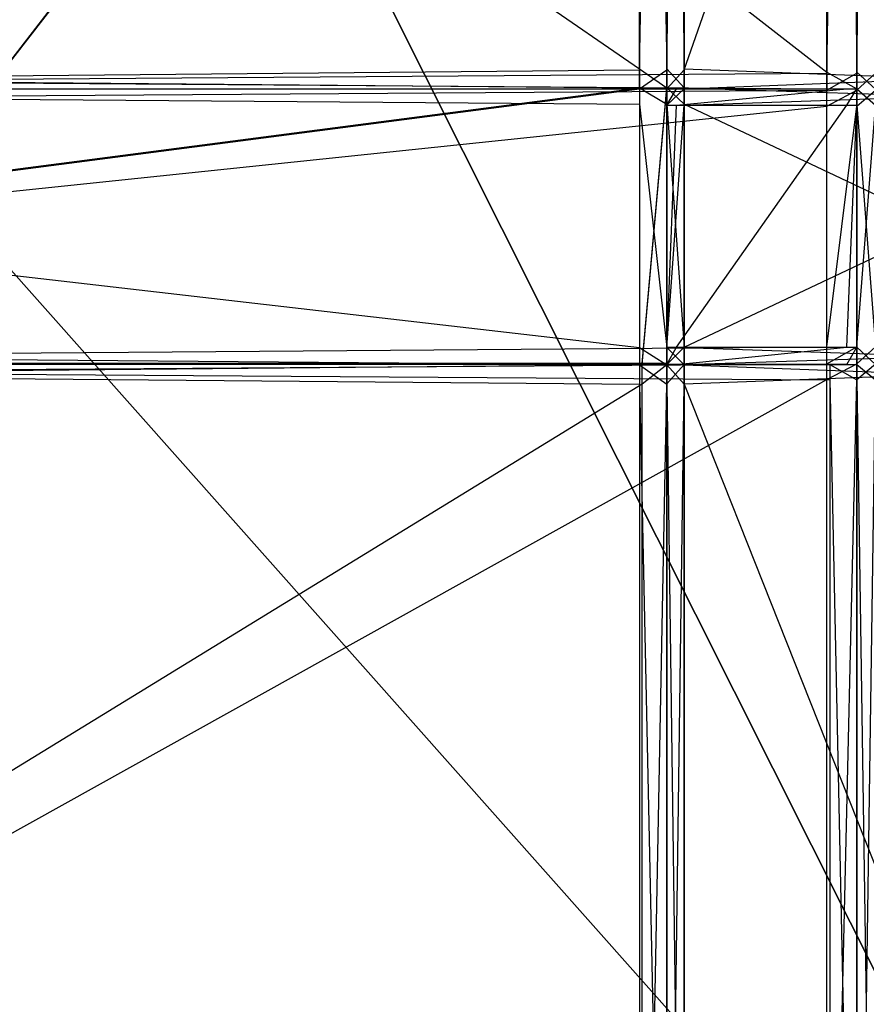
# Model space of a CAD drawing. Extents: x 0 to 0.418, y -0.27 to 0.
# Tile 105 of 129: x 0.311 to 0.369, y -0.202 to -0.135. Entities that reach past the tile are written whole.
import ezdxf

# ---------------------------------------------------------------- set-up
doc = ezdxf.new("R2010")
doc.units = 0
for name, color, linetype in [('L0_GLASB_DEN_1___REPLACEMTFOREM', 7, 'CONTINUOUS'), ('L11_KORPUS2_0___REPLACEMTFOREMP', 7, 'CONTINUOUS'), ('L12_KORPUS2_3___REPLACEMTFOREMP', 7, 'CONTINUOUS'), ('L15_KORPUS2_0___REPLACEMTFOREMP', 7, 'CONTINUOUS'), ('L1_GLASB_DEN_0___REPLACEMTFOREM', 7, 'CONTINUOUS'), ('L20_KORPUS1_1___REPLACEMTFOREMP', 7, 'CONTINUOUS'), ('L21_KORPUS1_0___REPLACEMTFOREMP', 7, 'CONTINUOUS'), ('L2_REGALELEMENT_1___REPLACEMTFO', 7, 'CONTINUOUS'), ('L3_REGALELEMENT_0___REPLACEMTFO', 7, 'CONTINUOUS'), ('L4_FL_CHE_12___REPLACEMTFOREMPT', 7, 'CONTINUOUS'), ('L8_KORPUS2_3___REPLACEMTFOREMPT', 7, 'CONTINUOUS')]:
    doc.layers.add(name, color=color, linetype=linetype)

msp = doc.modelspace()

# ---------------------------------------------------------------- linework, layer by layer
at = {"layer": 'L0_GLASB_DEN_1___REPLACEMTFOREM', "color": 8}
for points, invisible_edges in [([(0.393342, -0.037504, 1.233553), (0.209002, -0.245106, 1.233553), (0.209002, -0.037504, 1.233553), (0.393342, -0.037504, 1.233553)], 13), ([(0.209002, -0.245106, 1.233553), (0.393342, -0.037504, 1.233553), (0.393342, -0.245106, 1.233553), (0.209002, -0.245106, 1.233553)], 14), ([(0.393342, -0.245106, 1.238585), (0.209002, -0.037504, 1.238585), (0.209002, -0.245106, 1.238585), (0.393342, -0.245106, 1.238585)], 13), ([(0.209002, -0.037504, 1.238585), (0.393342, -0.245106, 1.238585), (0.393342, -0.037504, 1.238585), (0.209002, -0.037504, 1.238585)], 14)]:
    msp.add_3dface(points, dxfattribs=dict(at, invisible_edges=invisible_edges))
at = {"layer": 'L11_KORPUS2_0___REPLACEMTFOREMP', "color": 250}
for points, invisible_edges in [([(0.408342, -0.000848, 0.927761), (0.209002, -0.249508, 0.927761), (0.209002, -0.000848, 0.927761), (0.408342, -0.000848, 0.927761)], 13), ([(0.209002, -0.249508, 0.927761), (0.408342, -0.000848, 0.927761), (0.408342, -0.249508, 0.927761), (0.209002, -0.249508, 0.927761)], 14), ([(0.209002, -0.249508, 0.943137), (0.408342, -0.000848, 0.943137), (0.209002, -0.000848, 0.943137), (0.209002, -0.249508, 0.943137)], 13), ([(0.408342, -0.000848, 0.943137), (0.209002, -0.249508, 0.943137), (0.408342, -0.249508, 0.943137), (0.408342, -0.000848, 0.943137)], 14)]:
    msp.add_3dface(points, dxfattribs=dict(at, invisible_edges=invisible_edges))
at = {"layer": 'L12_KORPUS2_3___REPLACEMTFOREMP', "color": 250}
for points, invisible_edges in [([(0.394617, -0.249286, 0.58767), (0.274259, -0.009445, 0.58767), (0.274259, -0.249286, 0.58767), (0.394617, -0.249286, 0.58767)], 13), ([(0.274259, -0.009445, 0.58767), (0.394617, -0.249286, 0.58767), (0.394617, -0.009445, 0.58767), (0.274259, -0.009445, 0.58767)], 14), ([(0.274259, -0.009445, 0.570214), (0.394617, -0.249286, 0.570214), (0.274259, -0.249286, 0.570214), (0.274259, -0.009445, 0.570214)], 13), ([(0.394617, -0.249286, 0.570214), (0.274259, -0.009445, 0.570214), (0.394617, -0.009445, 0.570214), (0.394617, -0.249286, 0.570214)], 14)]:
    msp.add_3dface(points, dxfattribs=dict(at, invisible_edges=invisible_edges))
at = {"layer": 'L15_KORPUS2_0___REPLACEMTFOREMP', "color": 250}
for points, invisible_edges in [([(0.408342, -0.000848, 0.006301), (0.209002, -0.249508, 0.006301), (0.209002, -0.000848, 0.006301), (0.408342, -0.000848, 0.006301)], 13), ([(0.209002, -0.249508, 0.006301), (0.408342, -0.000848, 0.006301), (0.408342, -0.249508, 0.006301), (0.209002, -0.249508, 0.006301)], 14), ([(0.209002, -0.249508, 0.021677), (0.408342, -0.000848, 0.021677), (0.209002, -0.000848, 0.021677), (0.209002, -0.249508, 0.021677)], 13), ([(0.408342, -0.000848, 0.021677), (0.209002, -0.249508, 0.021677), (0.408342, -0.249508, 0.021677), (0.408342, -0.000848, 0.021677)], 14)]:
    msp.add_3dface(points, dxfattribs=dict(at, invisible_edges=invisible_edges))
at = {"layer": 'L1_GLASB_DEN_0___REPLACEMTFOREM', "color": 8}
for points, invisible_edges in [([(0.393342, -0.245106, 0.28287), (0.209002, -0.037504, 0.28287), (0.209002, -0.245106, 0.28287), (0.393342, -0.245106, 0.28287)], 13), ([(0.209002, -0.037504, 0.28287), (0.393342, -0.245106, 0.28287), (0.393342, -0.037504, 0.28287), (0.209002, -0.037504, 0.28287)], 14), ([(0.393342, -0.037504, 0.277838), (0.209002, -0.245106, 0.277838), (0.209002, -0.037504, 0.277838), (0.393342, -0.037504, 0.277838)], 13), ([(0.209002, -0.245106, 0.277838), (0.393342, -0.037504, 0.277838), (0.393342, -0.245106, 0.277838), (0.209002, -0.245106, 0.277838)], 14)]:
    msp.add_3dface(points, dxfattribs=dict(at, invisible_edges=invisible_edges))
at = {"layer": 'L20_KORPUS1_1___REPLACEMTFOREMP', "color": 8}
for points, invisible_edges in [([(0.417092, -0.000594), (0.209002, -0.26919), (0.209002, -0.000594), (0.417092, -0.000594)], 13), ([(0.209002, -0.26919), (0.417092, -0.000594), (0.417096, -0.26919), (0.209002, -0.26919)], 10), ([(0.209002, -0.269188, 0.007694), (0.417092, -0.000595, 0.007694), (0.209002, -0.000595, 0.007694), (0.209002, -0.269188, 0.007694)], 13), ([(0.417092, -0.000595, 0.007694), (0.209002, -0.269188, 0.007694), (0.417096, -0.269188, 0.007694), (0.417092, -0.000595, 0.007694)], 10)]:
    msp.add_3dface(points, dxfattribs=dict(at, invisible_edges=invisible_edges))
at = {"layer": 'L21_KORPUS1_0___REPLACEMTFOREMP', "color": 8}
for points, invisible_edges in [([(0.209002, -0.26919, 1.516), (0.417092, -0.000594, 1.516), (0.209002, -0.000594, 1.516), (0.209002, -0.26919, 1.516)], 13), ([(0.417092, -0.000594, 1.516), (0.209002, -0.26919, 1.516), (0.417096, -0.26919, 1.516), (0.417092, -0.000594, 1.516)], 10), ([(0.417092, -0.000595, 1.508306), (0.209002, -0.269188, 1.508306), (0.209002, -0.000595, 1.508306), (0.417092, -0.000595, 1.508306)], 13), ([(0.209002, -0.269188, 1.508306), (0.417092, -0.000595, 1.508306), (0.417096, -0.269188, 1.508306), (0.209002, -0.269188, 1.508306)], 10)]:
    msp.add_3dface(points, dxfattribs=dict(at, invisible_edges=invisible_edges))
at = {"layer": 'L2_REGALELEMENT_1___REPLACEMTFO', "color": 40}
for points, invisible_edges in [([(0.353881, -0.139749, 0.911455), (0.209002, -0.158631, 0.911455), (0.209002, -0.139749, 0.911455), (0.353881, -0.139749, 0.911455)], 13), ([(0.209002, -0.158631, 0.911455), (0.353881, -0.139749, 0.911455), (0.354064, -0.158631, 0.911455), (0.209002, -0.158631, 0.911455)], 10), ([(0.354064, -0.158631, 0.911455), (0.353881, -0.139749, 0.911455), (0.355769, -0.139749, 0.911455), (0.354064, -0.158631, 0.911455)], 13), ([(0.354064, -0.158631, 0.911455), (0.355769, -0.139749, 0.911455), (0.355769, -0.158631, 0.911455), (0.354064, -0.158631, 0.911455)], 10), ([(0.355769, -0.158631, 0.911455), (0.355769, -0.139749, 0.911455), (0.355769, -0.140854, 0.911455), (0.355769, -0.158631, 0.911455)], 15), ([(0.355769, -0.158631, 0.911455), (0.355769, -0.140854, 0.911455), (0.355769, -0.157455, 0.911455), (0.355769, -0.158631, 0.911455)], 15)]:
    msp.add_3dface(points, dxfattribs=dict(at, invisible_edges=invisible_edges))
at = {"layer": 'L3_REGALELEMENT_0___REPLACEMTFO', "color": 40}
for points, invisible_edges in [([(0.366737, -0.015979, 0.58825), (0.209002, -0.138662, 0.58825), (0.209002, -0.015979, 0.58825), (0.366737, -0.015979, 0.58825)], 13), ([(0.209002, -0.138662, 0.58825), (0.366737, -0.015979, 0.58825), (0.366737, -0.138662, 0.58825), (0.209002, -0.138662, 0.58825)], 14), ([(0.366737, -0.138591, 0.928212), (0.209002, -0.015979, 0.928212), (0.209002, -0.138591, 0.928212), (0.366737, -0.138591, 0.928212)], 13), ([(0.209002, -0.015979, 0.928212), (0.366737, -0.138591, 0.928212), (0.366737, -0.015979, 0.928212), (0.209002, -0.015979, 0.928212)], 14), ([(0.368793, -0.138591, 0.928212), (0.366737, -0.015979, 0.928212), (0.366737, -0.138591, 0.928212), (0.368793, -0.138591, 0.928212)], 13), ([(0.366737, -0.015979, 0.928212), (0.368793, -0.138591, 0.928212), (0.368793, -0.015979, 0.928212), (0.366737, -0.015979, 0.928212)], 14), ([(0.368793, -0.015979, 0.58825), (0.366737, -0.138662, 0.58825), (0.366737, -0.015979, 0.58825), (0.368793, -0.015979, 0.58825)], 13), ([(0.366737, -0.138662, 0.58825), (0.368793, -0.015979, 0.58825), (0.368793, -0.138662, 0.58825), (0.366737, -0.138662, 0.58825)], 14), ([(0.37007, -0.138593, 0.928212), (0.368793, -0.015979, 0.928212), (0.368793, -0.138591, 0.928212), (0.37007, -0.138593, 0.928212)], 13), ([(0.368793, -0.015979, 0.928212), (0.37007, -0.138593, 0.928212), (0.37007, -0.015979, 0.928212), (0.368793, -0.015979, 0.928212)], 14), ([(0.37007, -0.015979, 0.58825), (0.368793, -0.138662, 0.58825), (0.368793, -0.015979, 0.58825), (0.37007, -0.015979, 0.58825)], 13), ([(0.368793, -0.138662, 0.58825), (0.37007, -0.015979, 0.58825), (0.37007, -0.138662, 0.58825), (0.368793, -0.138662, 0.58825)], 14), ([(0.353881, -0.038372, 0.911455), (0.209002, -0.138442, 0.911455), (0.209002, -0.038372, 0.911455), (0.353881, -0.038372, 0.911455)], 13), ([(0.209002, -0.138442, 0.911455), (0.353881, -0.038372, 0.911455), (0.353881, -0.138442, 0.911455), (0.209002, -0.138442, 0.911455)], 14), ([(0.353881, -0.138371, 0.603384), (0.209002, -0.038372, 0.603384), (0.209002, -0.138371, 0.603384), (0.353881, -0.138371, 0.603384)], 13), ([(0.209002, -0.038372, 0.603384), (0.353881, -0.138371, 0.603384), (0.353881, -0.038372, 0.603384), (0.209002, -0.038372, 0.603384)], 14), ([(0.355769, -0.138371, 0.603384), (0.353881, -0.038372, 0.603384), (0.353881, -0.138371, 0.603384), (0.355769, -0.138371, 0.603384)], 13), ([(0.353881, -0.038372, 0.603384), (0.355769, -0.138371, 0.603384), (0.355769, -0.038372, 0.603384), (0.353881, -0.038372, 0.603384)], 14), ([(0.355769, -0.038372, 0.911455), (0.353881, -0.138442, 0.911455), (0.353881, -0.038372, 0.911455), (0.355769, -0.038372, 0.911455)], 13), ([(0.353881, -0.138442, 0.911455), (0.355769, -0.038372, 0.911455), (0.355769, -0.138442, 0.911455), (0.353881, -0.138442, 0.911455)], 14), ([(0.356943, -0.038372, 0.911455), (0.355769, -0.138442, 0.911455), (0.355769, -0.038372, 0.911455), (0.356943, -0.038372, 0.911455)], 13), ([(0.355769, -0.138442, 0.911455), (0.356943, -0.038372, 0.911455), (0.356943, -0.13844, 0.911455), (0.355769, -0.138442, 0.911455)], 14), ([(0.356943, -0.138371, 0.603384), (0.355769, -0.038372, 0.603384), (0.355769, -0.138371, 0.603384), (0.356943, -0.138371, 0.603384)], 13), ([(0.355769, -0.038372, 0.603384), (0.356943, -0.138371, 0.603384), (0.356943, -0.038372, 0.603384), (0.355769, -0.038372, 0.603384)], 14), ([(0.392193, -0.138371, 0.603384), (0.356943, -0.038372, 0.603384), (0.356943, -0.138371, 0.603384), (0.392193, -0.138371, 0.603384)], 13), ([(0.356943, -0.038372, 0.603384), (0.392193, -0.138371, 0.603384), (0.392193, -0.038372, 0.603384), (0.356943, -0.038372, 0.603384)], 14), ([(0.392193, -0.038372, 0.911455), (0.356943, -0.13844, 0.911455), (0.356943, -0.038372, 0.911455), (0.392193, -0.038372, 0.911455)], 13), ([(0.356943, -0.13844, 0.911455), (0.392193, -0.038372, 0.911455), (0.392193, -0.138371, 0.911455), (0.356943, -0.13844, 0.911455)], 14), ([(0.353881, -0.139677, 0.603384), (0.209002, -0.138371, 0.603384), (0.209002, -0.139677, 0.603384), (0.353881, -0.139677, 0.603384)], 13), ([(0.209002, -0.138371, 0.603384), (0.353881, -0.139677, 0.603384), (0.353881, -0.138371, 0.603384), (0.209002, -0.138371, 0.603384)], 14), ([(0.355769, -0.139677, 0.603384), (0.353881, -0.138371, 0.603384), (0.353881, -0.139677, 0.603384), (0.355769, -0.139677, 0.603384)], 13), ([(0.353881, -0.138371, 0.603384), (0.355769, -0.139677, 0.603384), (0.355769, -0.138371, 0.603384), (0.353881, -0.138371, 0.603384)], 14), ([(0.356943, -0.139677, 0.603384), (0.355769, -0.138371, 0.603384), (0.355769, -0.139677, 0.603384), (0.356943, -0.139677, 0.603384)], 13), ([(0.355769, -0.138371, 0.603384), (0.356943, -0.139677, 0.603384), (0.356943, -0.138371, 0.603384), (0.355769, -0.138371, 0.603384)], 14), ([(0.392193, -0.138371, 0.911455), (0.356943, -0.139746, 0.911455), (0.356943, -0.13844, 0.911455), (0.392193, -0.138371, 0.911455)], 13), ([(0.356943, -0.139746, 0.911455), (0.392193, -0.138371, 0.911455), (0.392193, -0.139677, 0.911455), (0.356943, -0.139746, 0.911455)], 14), ([(0.392193, -0.139677, 0.603384), (0.356943, -0.138371, 0.603384), (0.356943, -0.139677, 0.603384), (0.392193, -0.139677, 0.603384)], 13), ([(0.356943, -0.138371, 0.603384), (0.392193, -0.139677, 0.603384), (0.392193, -0.138371, 0.603384), (0.356943, -0.138371, 0.603384)], 14), ([(0.353881, -0.138442, 0.911455), (0.209002, -0.139749, 0.911455), (0.209002, -0.138442, 0.911455), (0.353881, -0.138442, 0.911455)], 13), ([(0.209002, -0.139749, 0.911455), (0.353881, -0.138442, 0.911455), (0.353881, -0.139749, 0.911455), (0.209002, -0.139749, 0.911455)], 14), ([(0.366737, -0.139749, 0.928212), (0.209002, -0.138591, 0.928212), (0.209002, -0.139749, 0.928212), (0.366737, -0.139749, 0.928212)], 13), ([(0.209002, -0.138591, 0.928212), (0.366737, -0.139749, 0.928212), (0.366737, -0.138591, 0.928212), (0.209002, -0.138591, 0.928212)], 14), ([(0.366737, -0.138662, 0.58825), (0.209002, -0.139821, 0.58825), (0.209002, -0.138662, 0.58825), (0.366737, -0.138662, 0.58825)], 13), ([(0.209002, -0.139821, 0.58825), (0.366737, -0.138662, 0.58825), (0.366737, -0.139821, 0.58825), (0.209002, -0.139821, 0.58825)], 14), ([(0.355769, -0.138442, 0.911455), (0.353881, -0.139749, 0.911455), (0.353881, -0.138442, 0.911455), (0.355769, -0.138442, 0.911455)], 13), ([(0.353881, -0.139749, 0.911455), (0.355769, -0.138442, 0.911455), (0.355769, -0.139749, 0.911455), (0.353881, -0.139749, 0.911455)], 14), ([(0.356943, -0.13844, 0.911455), (0.355769, -0.139749, 0.911455), (0.355769, -0.138442, 0.911455), (0.356943, -0.13844, 0.911455)], 13), ([(0.355769, -0.139749, 0.911455), (0.356943, -0.13844, 0.911455), (0.356943, -0.139746, 0.911455), (0.355769, -0.139749, 0.911455)], 14), ([(0.368793, -0.139749, 0.928212), (0.366737, -0.138591, 0.928212), (0.366737, -0.139749, 0.928212), (0.368793, -0.139749, 0.928212)], 13), ([(0.366737, -0.138591, 0.928212), (0.368793, -0.139749, 0.928212), (0.368793, -0.138591, 0.928212), (0.366737, -0.138591, 0.928212)], 14), ([(0.368793, -0.138662, 0.58825), (0.366737, -0.139821, 0.58825), (0.366737, -0.138662, 0.58825), (0.368793, -0.138662, 0.58825)], 13), ([(0.366737, -0.139821, 0.58825), (0.368793, -0.138662, 0.58825), (0.368793, -0.139821, 0.58825), (0.366737, -0.139821, 0.58825)], 14), ([(0.37007, -0.139751, 0.928212), (0.368793, -0.138591, 0.928212), (0.368793, -0.139749, 0.928212), (0.37007, -0.139751, 0.928212)], 13), ([(0.368793, -0.138591, 0.928212), (0.37007, -0.139751, 0.928212), (0.37007, -0.138593, 0.928212), (0.368793, -0.138591, 0.928212)], 14), ([(0.37007, -0.138662, 0.58825), (0.368793, -0.139821, 0.58825), (0.368793, -0.138662, 0.58825), (0.37007, -0.138662, 0.58825)], 13), ([(0.368793, -0.139821, 0.58825), (0.37007, -0.138662, 0.58825), (0.37007, -0.139821, 0.58825), (0.368793, -0.139821, 0.58825)], 14), ([(0.353881, -0.140788, 0.603384), (0.209002, -0.139677, 0.603384), (0.209002, -0.140788, 0.603384), (0.353881, -0.140788, 0.603384)], 13), ([(0.209002, -0.139677, 0.603384), (0.353881, -0.140788, 0.603384), (0.353881, -0.139677, 0.603384), (0.209002, -0.139677, 0.603384)], 14), ([(0.355769, -0.140788, 0.603384), (0.353881, -0.139677, 0.603384), (0.353881, -0.140788, 0.603384), (0.355769, -0.140788, 0.603384)], 13), ([(0.353881, -0.139677, 0.603384), (0.355769, -0.140788, 0.603384), (0.355769, -0.139677, 0.603384), (0.353881, -0.139677, 0.603384)], 14), ([(0.356943, -0.140788, 0.603384), (0.355769, -0.139677, 0.603384), (0.355769, -0.140788, 0.603384), (0.356943, -0.140788, 0.603384)], 13), ([(0.355769, -0.139677, 0.603384), (0.356943, -0.140788, 0.603384), (0.356943, -0.139677, 0.603384), (0.355769, -0.139677, 0.603384)], 14), ([(0.392193, -0.140788, 0.603384), (0.356943, -0.139677, 0.603384), (0.356943, -0.140788, 0.603384), (0.392193, -0.140788, 0.603384)], 13), ([(0.356943, -0.139677, 0.603384), (0.392193, -0.140788, 0.603384), (0.392193, -0.139677, 0.603384), (0.356943, -0.139677, 0.603384)], 14), ([(0.392193, -0.139677, 0.911455), (0.356943, -0.140852, 0.911455), (0.356943, -0.139746, 0.911455), (0.392193, -0.139677, 0.911455)], 13), ([(0.356943, -0.140852, 0.911455), (0.392193, -0.139677, 0.911455), (0.392193, -0.140788, 0.911455), (0.356943, -0.140852, 0.911455)], 14), ([(0.353881, -0.139749, 0.911455), (0.209002, -0.139749, 0.912303), (0.209002, -0.139749, 0.911455), (0.353881, -0.139749, 0.911455)], 13), ([(0.209002, -0.139749, 0.912303), (0.353881, -0.139749, 0.911455), (0.354532, -0.139749, 0.912303), (0.209002, -0.139749, 0.912303)], 14), ([(0.366737, -0.139749, 0.928212), (0.209002, -0.139749, 0.927305), (0.366042, -0.139749, 0.927305), (0.366737, -0.139749, 0.928212)], 13), ([(0.209002, -0.139749, 0.927305), (0.366737, -0.139749, 0.928212), (0.209002, -0.139749, 0.928212), (0.209002, -0.139749, 0.927305)], 14), ([(0.354532, -0.139749, 0.912303), (0.209002, -0.139749, 0.927305), (0.209002, -0.139749, 0.912303), (0.354532, -0.139749, 0.912303)], 13), ([(0.209002, -0.139749, 0.927305), (0.354532, -0.139749, 0.912303), (0.366042, -0.139749, 0.927305), (0.209002, -0.139749, 0.927305)], 14), ([(0.366737, -0.139821, 0.58825), (0.209002, -0.140921, 0.58825), (0.209002, -0.139821, 0.58825), (0.366737, -0.139821, 0.58825)], 13), ([(0.209002, -0.140921, 0.58825), (0.366737, -0.139821, 0.58825), (0.366737, -0.140921, 0.58825), (0.209002, -0.140921, 0.58825)], 14), ([(0.356429, -0.139749, 0.912303), (0.353881, -0.139749, 0.911455), (0.355769, -0.139749, 0.911455), (0.356429, -0.139749, 0.912303)], 13), ([(0.353881, -0.139749, 0.911455), (0.356429, -0.139749, 0.912303), (0.354532, -0.139749, 0.912303), (0.353881, -0.139749, 0.911455)], 14), ([(0.368088, -0.139749, 0.927305), (0.354532, -0.139749, 0.912303), (0.356429, -0.139749, 0.912303), (0.368088, -0.139749, 0.927305)], 13), ([(0.354532, -0.139749, 0.912303), (0.368088, -0.139749, 0.927305), (0.366042, -0.139749, 0.927305), (0.354532, -0.139749, 0.912303)], 14), ([(0.356943, -0.139746, 0.911455), (0.355769, -0.140854, 0.911455), (0.355769, -0.139749, 0.911455), (0.356943, -0.139746, 0.911455)], 13), ([(0.355769, -0.140854, 0.911455), (0.356943, -0.139746, 0.911455), (0.356943, -0.140852, 0.911455), (0.355769, -0.140854, 0.911455)], 14), ([(0.356429, -0.139749, 0.912303), (0.355769, -0.140854, 0.911455), (0.356429, -0.140854, 0.912303), (0.356429, -0.139749, 0.912303)], 13), ([(0.355769, -0.140854, 0.911455), (0.356429, -0.139749, 0.912303), (0.355769, -0.139749, 0.911455), (0.355769, -0.140854, 0.911455)], 14), ([(0.368088, -0.139749, 0.927305), (0.356429, -0.140854, 0.912303), (0.368088, -0.140854, 0.927305), (0.368088, -0.139749, 0.927305)], 13), ([(0.356429, -0.140854, 0.912303), (0.368088, -0.139749, 0.927305), (0.356429, -0.139749, 0.912303), (0.356429, -0.140854, 0.912303)], 14), ([(0.368793, -0.139749, 0.928212), (0.366042, -0.139749, 0.927305), (0.368088, -0.139749, 0.927305), (0.368793, -0.139749, 0.928212)], 13), ([(0.366042, -0.139749, 0.927305), (0.368793, -0.139749, 0.928212), (0.366737, -0.139749, 0.928212), (0.366042, -0.139749, 0.927305)], 14), ([(0.368793, -0.139821, 0.58825), (0.366737, -0.140921, 0.58825), (0.366737, -0.139821, 0.58825), (0.368793, -0.139821, 0.58825)], 13), ([(0.366737, -0.140921, 0.58825), (0.368793, -0.139821, 0.58825), (0.368793, -0.140921, 0.58825), (0.366737, -0.140921, 0.58825)], 14), ([(0.368793, -0.139749, 0.928212), (0.368088, -0.140854, 0.927305), (0.368793, -0.140854, 0.928212), (0.368793, -0.139749, 0.928212)], 13), ([(0.368088, -0.140854, 0.927305), (0.368793, -0.139749, 0.928212), (0.368088, -0.139749, 0.927305), (0.368088, -0.140854, 0.927305)], 14), ([(0.37007, -0.140857, 0.928212), (0.368793, -0.139749, 0.928212), (0.368793, -0.140854, 0.928212), (0.37007, -0.140857, 0.928212)], 13), ([(0.368793, -0.139749, 0.928212), (0.37007, -0.140857, 0.928212), (0.37007, -0.139751, 0.928212), (0.368793, -0.139749, 0.928212)], 14), ([(0.37007, -0.139821, 0.58825), (0.368793, -0.140921, 0.58825), (0.368793, -0.139821, 0.58825), (0.37007, -0.139821, 0.58825)], 13), ([(0.368793, -0.140921, 0.58825), (0.37007, -0.139821, 0.58825), (0.37007, -0.140921, 0.58825), (0.368793, -0.140921, 0.58825)], 14), ([(0.353881, -0.157478, 0.603384), (0.209002, -0.140788, 0.603384), (0.209002, -0.157478, 0.603384), (0.353881, -0.157478, 0.603384)], 13), ([(0.209002, -0.140788, 0.603384), (0.353881, -0.157478, 0.603384), (0.353881, -0.140788, 0.603384), (0.209002, -0.140788, 0.603384)], 14), ([(0.366737, -0.140921, 0.58825), (0.209002, -0.157431, 0.58825), (0.209002, -0.140921, 0.58825), (0.366737, -0.140921, 0.58825)], 13), ([(0.209002, -0.157431, 0.58825), (0.366737, -0.140921, 0.58825), (0.366737, -0.157431, 0.58825), (0.209002, -0.157431, 0.58825)], 14), ([(0.355769, -0.157478, 0.603384), (0.353881, -0.140788, 0.603384), (0.353881, -0.157478, 0.603384), (0.355769, -0.157478, 0.603384)], 13), ([(0.353881, -0.140788, 0.603384), (0.355769, -0.157478, 0.603384), (0.355769, -0.140788, 0.603384), (0.353881, -0.140788, 0.603384)], 14), ([(0.356943, -0.157478, 0.603384), (0.355769, -0.140788, 0.603384), (0.355769, -0.157478, 0.603384), (0.356943, -0.157478, 0.603384)], 13), ([(0.355769, -0.140788, 0.603384), (0.356943, -0.157478, 0.603384), (0.356943, -0.140788, 0.603384), (0.355769, -0.140788, 0.603384)], 14), ([(0.356943, -0.140852, 0.911455), (0.355769, -0.157455, 0.911455), (0.355769, -0.140854, 0.911455), (0.356943, -0.140852, 0.911455)], 13), ([(0.355769, -0.157455, 0.911455), (0.356943, -0.140852, 0.911455), (0.356943, -0.157455, 0.911455), (0.355769, -0.157455, 0.911455)], 14), ([(0.356429, -0.140854, 0.912303), (0.355769, -0.157455, 0.911455), (0.356429, -0.157455, 0.912303), (0.356429, -0.140854, 0.912303)], 13), ([(0.355769, -0.157455, 0.911455), (0.356429, -0.140854, 0.912303), (0.355769, -0.140854, 0.911455), (0.355769, -0.157455, 0.911455)], 14), ([(0.368088, -0.140854, 0.927305), (0.356429, -0.157455, 0.912303), (0.368088, -0.157455, 0.927305), (0.368088, -0.140854, 0.927305)], 13), ([(0.356429, -0.157455, 0.912303), (0.368088, -0.140854, 0.927305), (0.356429, -0.140854, 0.912303), (0.356429, -0.157455, 0.912303)], 14), ([(0.392193, -0.157478, 0.603384), (0.356943, -0.140788, 0.603384), (0.356943, -0.157478, 0.603384), (0.392193, -0.157478, 0.603384)], 13), ([(0.356943, -0.140788, 0.603384), (0.392193, -0.157478, 0.603384), (0.392193, -0.140788, 0.603384), (0.356943, -0.140788, 0.603384)], 14), ([(0.392193, -0.140788, 0.911455), (0.356943, -0.157455, 0.911455), (0.356943, -0.140852, 0.911455), (0.392193, -0.140788, 0.911455)], 13), ([(0.356943, -0.157455, 0.911455), (0.392193, -0.140788, 0.911455), (0.392193, -0.157478, 0.911455), (0.356943, -0.157455, 0.911455)], 14), ([(0.368793, -0.140921, 0.58825), (0.366737, -0.157431, 0.58825), (0.366737, -0.140921, 0.58825), (0.368793, -0.140921, 0.58825)], 13), ([(0.366737, -0.157431, 0.58825), (0.368793, -0.140921, 0.58825), (0.368793, -0.157431, 0.58825), (0.366737, -0.157431, 0.58825)], 14), ([(0.368793, -0.140854, 0.928212), (0.368088, -0.157455, 0.927305), (0.368793, -0.157455, 0.928212), (0.368793, -0.140854, 0.928212)], 13), ([(0.368088, -0.157455, 0.927305), (0.368793, -0.140854, 0.928212), (0.368088, -0.140854, 0.927305), (0.368088, -0.157455, 0.927305)], 14), ([(0.37007, -0.157454, 0.928212), (0.368793, -0.140854, 0.928212), (0.368793, -0.157455, 0.928212), (0.37007, -0.157454, 0.928212)], 13), ([(0.368793, -0.140854, 0.928212), (0.37007, -0.157454, 0.928212), (0.37007, -0.140857, 0.928212), (0.368793, -0.140854, 0.928212)], 14), ([(0.37007, -0.140921, 0.58825), (0.368793, -0.157431, 0.58825), (0.368793, -0.140921, 0.58825), (0.37007, -0.140921, 0.58825)], 13), ([(0.368793, -0.157431, 0.58825), (0.37007, -0.140921, 0.58825), (0.37007, -0.157431, 0.58825), (0.368793, -0.157431, 0.58825)], 14), ([(0.366737, -0.157431, 0.58825), (0.209002, -0.158601, 0.58825), (0.209002, -0.157431, 0.58825), (0.366737, -0.157431, 0.58825)], 13), ([(0.209002, -0.158601, 0.58825), (0.366737, -0.157431, 0.58825), (0.366737, -0.158601, 0.58825), (0.209002, -0.158601, 0.58825)], 14), ([(0.353881, -0.158661, 0.603384), (0.209002, -0.157478, 0.603384), (0.209002, -0.158661, 0.603384), (0.353881, -0.158661, 0.603384)], 13), ([(0.209002, -0.157478, 0.603384), (0.353881, -0.158661, 0.603384), (0.353881, -0.157478, 0.603384), (0.209002, -0.157478, 0.603384)], 14), ([(0.355769, -0.158661, 0.603384), (0.353881, -0.157478, 0.603384), (0.353881, -0.158661, 0.603384), (0.355769, -0.158661, 0.603384)], 13), ([(0.353881, -0.157478, 0.603384), (0.355769, -0.158661, 0.603384), (0.355769, -0.157478, 0.603384), (0.353881, -0.157478, 0.603384)], 14), ([(0.356943, -0.157455, 0.911455), (0.355769, -0.158631, 0.911455), (0.355769, -0.157455, 0.911455), (0.356943, -0.157455, 0.911455)], 13), ([(0.355769, -0.158631, 0.911455), (0.356943, -0.157455, 0.911455), (0.356943, -0.158632, 0.911455), (0.355769, -0.158631, 0.911455)], 14), ([(0.356429, -0.157455, 0.912303), (0.355769, -0.158631, 0.911455), (0.356429, -0.158631, 0.912303), (0.356429, -0.157455, 0.912303)], 13), ([(0.355769, -0.158631, 0.911455), (0.356429, -0.157455, 0.912303), (0.355769, -0.157455, 0.911455), (0.355769, -0.158631, 0.911455)], 14), ([(0.356943, -0.158661, 0.603384), (0.355769, -0.157478, 0.603384), (0.355769, -0.158661, 0.603384), (0.356943, -0.158661, 0.603384)], 13), ([(0.355769, -0.157478, 0.603384), (0.356943, -0.158661, 0.603384), (0.356943, -0.157478, 0.603384), (0.355769, -0.157478, 0.603384)], 14), ([(0.368088, -0.157455, 0.927305), (0.356429, -0.158631, 0.912303), (0.368088, -0.158631, 0.927305), (0.368088, -0.157455, 0.927305)], 13), ([(0.356429, -0.158631, 0.912303), (0.368088, -0.157455, 0.927305), (0.356429, -0.157455, 0.912303), (0.356429, -0.158631, 0.912303)], 14), ([(0.392193, -0.157478, 0.911455), (0.356943, -0.158632, 0.911455), (0.356943, -0.157455, 0.911455), (0.392193, -0.157478, 0.911455)], 13), ([(0.392193, -0.158661, 0.603384), (0.356943, -0.157478, 0.603384), (0.356943, -0.158661, 0.603384), (0.392193, -0.158661, 0.603384)], 13), ([(0.356943, -0.157478, 0.603384), (0.392193, -0.158661, 0.603384), (0.392193, -0.157478, 0.603384), (0.356943, -0.157478, 0.603384)], 14), ([(0.356943, -0.158632, 0.911455), (0.392193, -0.157478, 0.911455), (0.392193, -0.158661, 0.911455), (0.356943, -0.158632, 0.911455)], 14), ([(0.368793, -0.157431, 0.58825), (0.366737, -0.158601, 0.58825), (0.366737, -0.157431, 0.58825), (0.368793, -0.157431, 0.58825)], 13), ([(0.366737, -0.158601, 0.58825), (0.368793, -0.157431, 0.58825), (0.368793, -0.158601, 0.58825), (0.366737, -0.158601, 0.58825)], 14), ([(0.368793, -0.157455, 0.928212), (0.368088, -0.158631, 0.927305), (0.368793, -0.158631, 0.928212), (0.368793, -0.157455, 0.928212)], 13), ([(0.368088, -0.158631, 0.927305), (0.368793, -0.157455, 0.928212), (0.368088, -0.157455, 0.927305), (0.368088, -0.158631, 0.927305)], 14), ([(0.37007, -0.157431, 0.58825), (0.368793, -0.158601, 0.58825), (0.368793, -0.157431, 0.58825), (0.37007, -0.157431, 0.58825)], 13), ([(0.368793, -0.158601, 0.58825), (0.37007, -0.157431, 0.58825), (0.37007, -0.158601, 0.58825), (0.368793, -0.158601, 0.58825)], 14), ([(0.368793, -0.157455, 0.928212), (0.37007, -0.15863, 0.928212), (0.37007, -0.157454, 0.928212), (0.368793, -0.157455, 0.928212)], 14), ([(0.37007, -0.15863, 0.928212), (0.368793, -0.157455, 0.928212), (0.368793, -0.158631, 0.928212), (0.37007, -0.15863, 0.928212)], 13), ([(0.366737, -0.158601, 0.58825), (0.209002, -0.15966, 0.58825), (0.209002, -0.158601, 0.58825), (0.366737, -0.158601, 0.58825)], 13), ([(0.209002, -0.15966, 0.58825), (0.366737, -0.158601, 0.58825), (0.366737, -0.15966, 0.58825), (0.209002, -0.15966, 0.58825)], 14), ([(0.368793, -0.158601, 0.58825), (0.366737, -0.15966, 0.58825), (0.366737, -0.158601, 0.58825), (0.368793, -0.158601, 0.58825)], 13), ([(0.366737, -0.15966, 0.58825), (0.368793, -0.158601, 0.58825), (0.368793, -0.15966, 0.58825), (0.366737, -0.15966, 0.58825)], 14), ([(0.37007, -0.158601, 0.58825), (0.368793, -0.15966, 0.58825), (0.368793, -0.158601, 0.58825), (0.37007, -0.158601, 0.58825)], 13), ([(0.368793, -0.15966, 0.58825), (0.37007, -0.158601, 0.58825), (0.37007, -0.15966, 0.58825), (0.368793, -0.15966, 0.58825)], 14), ([(0.366936, -0.159689, 0.928212), (0.209002, -0.158631, 0.928212), (0.209002, -0.159689, 0.928212), (0.366936, -0.159689, 0.928212)], 13), ([(0.209002, -0.158631, 0.928212), (0.366936, -0.159689, 0.928212), (0.366936, -0.158631, 0.928212), (0.209002, -0.158631, 0.928212)], 14), ([(0.209002, -0.158631, 0.928212), (0.366239, -0.158631, 0.927305), (0.209002, -0.158631, 0.927305), (0.209002, -0.158631, 0.928212)], 13), ([(0.366239, -0.158631, 0.927305), (0.209002, -0.158631, 0.928212), (0.366936, -0.158631, 0.928212), (0.366239, -0.158631, 0.927305)], 14), ([(0.354064, -0.158631, 0.911455), (0.209002, -0.159967, 0.911455), (0.209002, -0.158631, 0.911455), (0.354064, -0.158631, 0.911455)], 13), ([(0.209002, -0.159967, 0.911455), (0.354064, -0.158631, 0.911455), (0.354064, -0.159967, 0.911455), (0.209002, -0.159967, 0.911455)], 14), ([(0.209002, -0.158631, 0.927305), (0.354715, -0.158631, 0.912303), (0.209002, -0.158631, 0.912303), (0.209002, -0.158631, 0.927305)], 13), ([(0.354715, -0.158631, 0.912303), (0.209002, -0.158631, 0.927305), (0.366239, -0.158631, 0.927305), (0.354715, -0.158631, 0.912303)], 14), ([(0.209002, -0.158631, 0.912303), (0.354064, -0.158631, 0.911455), (0.209002, -0.158631, 0.911455), (0.209002, -0.158631, 0.912303)], 13), ([(0.354064, -0.158631, 0.911455), (0.209002, -0.158631, 0.912303), (0.354715, -0.158631, 0.912303), (0.354064, -0.158631, 0.911455)], 14), ([(0.353881, -0.159996, 0.603384), (0.209002, -0.158661, 0.603384), (0.209002, -0.159996, 0.603384), (0.353881, -0.159996, 0.603384)], 13), ([(0.209002, -0.158661, 0.603384), (0.353881, -0.159996, 0.603384), (0.353881, -0.158661, 0.603384), (0.209002, -0.158661, 0.603384)], 14), ([(0.355769, -0.159996, 0.603384), (0.353881, -0.158661, 0.603384), (0.353881, -0.159996, 0.603384), (0.355769, -0.159996, 0.603384)], 13), ([(0.353881, -0.158661, 0.603384), (0.355769, -0.159996, 0.603384), (0.355769, -0.158661, 0.603384), (0.353881, -0.158661, 0.603384)], 14), ([(0.354715, -0.158631, 0.912303), (0.355769, -0.158631, 0.911455), (0.354064, -0.158631, 0.911455), (0.354715, -0.158631, 0.912303)], 13), ([(0.355769, -0.158631, 0.911455), (0.354064, -0.159967, 0.911455), (0.354064, -0.158631, 0.911455), (0.355769, -0.158631, 0.911455)], 13), ([(0.354064, -0.159967, 0.911455), (0.355769, -0.158631, 0.911455), (0.355769, -0.159967, 0.911455), (0.354064, -0.159967, 0.911455)], 14), ([(0.355769, -0.158631, 0.911455), (0.354715, -0.158631, 0.912303), (0.356429, -0.158631, 0.912303), (0.355769, -0.158631, 0.911455)], 14), ([(0.366239, -0.158631, 0.927305), (0.356429, -0.158631, 0.912303), (0.354715, -0.158631, 0.912303), (0.366239, -0.158631, 0.927305)], 13), ([(0.356943, -0.158632, 0.911455), (0.355769, -0.159967, 0.911455), (0.355769, -0.158631, 0.911455), (0.356943, -0.158632, 0.911455)], 13), ([(0.355769, -0.159967, 0.911455), (0.356943, -0.158632, 0.911455), (0.356943, -0.159968, 0.911455), (0.355769, -0.159967, 0.911455)], 14), ([(0.356943, -0.159996, 0.603384), (0.355769, -0.158661, 0.603384), (0.355769, -0.159996, 0.603384), (0.356943, -0.159996, 0.603384)], 13), ([(0.355769, -0.158661, 0.603384), (0.356943, -0.159996, 0.603384), (0.356943, -0.158661, 0.603384), (0.355769, -0.158661, 0.603384)], 14), ([(0.356429, -0.158631, 0.912303), (0.366239, -0.158631, 0.927305), (0.368088, -0.158631, 0.927305), (0.356429, -0.158631, 0.912303)], 14), ([(0.392193, -0.158661, 0.911455), (0.356943, -0.159968, 0.911455), (0.356943, -0.158632, 0.911455), (0.392193, -0.158661, 0.911455)], 13), ([(0.392193, -0.159996, 0.603384), (0.356943, -0.158661, 0.603384), (0.356943, -0.159996, 0.603384), (0.392193, -0.159996, 0.603384)], 13), ([(0.356943, -0.158661, 0.603384), (0.392193, -0.159996, 0.603384), (0.392193, -0.158661, 0.603384), (0.356943, -0.158661, 0.603384)], 14), ([(0.356943, -0.159968, 0.911455), (0.392193, -0.158661, 0.911455), (0.392193, -0.159996, 0.911455), (0.356943, -0.159968, 0.911455)], 14), ([(0.366936, -0.158631, 0.928212), (0.368088, -0.158631, 0.927305), (0.366239, -0.158631, 0.927305), (0.366936, -0.158631, 0.928212)], 13), ([(0.368793, -0.159689, 0.928212), (0.366936, -0.158631, 0.928212), (0.366936, -0.159689, 0.928212), (0.368793, -0.159689, 0.928212)], 13), ([(0.366936, -0.158631, 0.928212), (0.368793, -0.159689, 0.928212), (0.368793, -0.158631, 0.928212), (0.366936, -0.158631, 0.928212)], 14), ([(0.368088, -0.158631, 0.927305), (0.366936, -0.158631, 0.928212), (0.368793, -0.158631, 0.928212), (0.368088, -0.158631, 0.927305)], 14), ([(0.368793, -0.158631, 0.928212), (0.37007, -0.159688, 0.928212), (0.37007, -0.15863, 0.928212), (0.368793, -0.158631, 0.928212)], 14), ([(0.37007, -0.159688, 0.928212), (0.368793, -0.158631, 0.928212), (0.368793, -0.159689, 0.928212), (0.37007, -0.159688, 0.928212)], 13), ([(0.366737, -0.15966, 0.58825), (0.209002, -0.247497, 0.58825), (0.209002, -0.15966, 0.58825), (0.366737, -0.15966, 0.58825)], 13), ([(0.209002, -0.247497, 0.58825), (0.366737, -0.15966, 0.58825), (0.366737, -0.247497, 0.58825), (0.209002, -0.247497, 0.58825)], 14), ([(0.366936, -0.247497, 0.928212), (0.209002, -0.159689, 0.928212), (0.209002, -0.247497, 0.928212), (0.366936, -0.247497, 0.928212)], 13), ([(0.209002, -0.159689, 0.928212), (0.366936, -0.247497, 0.928212), (0.366936, -0.159689, 0.928212), (0.209002, -0.159689, 0.928212)], 14), ([(0.354064, -0.159967, 0.911455), (0.209002, -0.248927, 0.911455), (0.209002, -0.159967, 0.911455), (0.354064, -0.159967, 0.911455)], 13), ([(0.209002, -0.248927, 0.911455), (0.354064, -0.159967, 0.911455), (0.354064, -0.248927, 0.911455), (0.209002, -0.248927, 0.911455)], 14), ([(0.355769, -0.159967, 0.911455), (0.354064, -0.248927, 0.911455), (0.354064, -0.159967, 0.911455), (0.355769, -0.159967, 0.911455)], 13), ([(0.354064, -0.248927, 0.911455), (0.355769, -0.159967, 0.911455), (0.355769, -0.248927, 0.911455), (0.354064, -0.248927, 0.911455)], 14), ([(0.356943, -0.159968, 0.911455), (0.355769, -0.248927, 0.911455), (0.355769, -0.159967, 0.911455), (0.356943, -0.159968, 0.911455)], 13), ([(0.355769, -0.248927, 0.911455), (0.356943, -0.159968, 0.911455), (0.356943, -0.248927, 0.911455), (0.355769, -0.248927, 0.911455)], 14), ([(0.392193, -0.159996, 0.911455), (0.356943, -0.248927, 0.911455), (0.356943, -0.159968, 0.911455), (0.392193, -0.159996, 0.911455)], 13), ([(0.368793, -0.15966, 0.58825), (0.366737, -0.247497, 0.58825), (0.366737, -0.15966, 0.58825), (0.368793, -0.15966, 0.58825)], 13), ([(0.366737, -0.247497, 0.58825), (0.368793, -0.15966, 0.58825), (0.368793, -0.247497, 0.58825), (0.366737, -0.247497, 0.58825)], 14), ([(0.368793, -0.247497, 0.928212), (0.366936, -0.159689, 0.928212), (0.366936, -0.247497, 0.928212), (0.368793, -0.247497, 0.928212)], 13), ([(0.366936, -0.159689, 0.928212), (0.368793, -0.247497, 0.928212), (0.368793, -0.159689, 0.928212), (0.366936, -0.159689, 0.928212)], 14), ([(0.37007, -0.15966, 0.58825), (0.368793, -0.247497, 0.58825), (0.368793, -0.15966, 0.58825), (0.37007, -0.15966, 0.58825)], 13), ([(0.368793, -0.247497, 0.58825), (0.37007, -0.15966, 0.58825), (0.37007, -0.247497, 0.58825), (0.368793, -0.247497, 0.58825)], 14), ([(0.368793, -0.159689, 0.928212), (0.37007, -0.247497, 0.928212), (0.37007, -0.159688, 0.928212), (0.368793, -0.159689, 0.928212)], 14), ([(0.37007, -0.247497, 0.928212), (0.368793, -0.159689, 0.928212), (0.368793, -0.247497, 0.928212), (0.37007, -0.247497, 0.928212)], 13), ([(0.353881, -0.248927, 0.603384), (0.209002, -0.159996, 0.603384), (0.209002, -0.248927, 0.603384), (0.353881, -0.248927, 0.603384)], 13), ([(0.209002, -0.159996, 0.603384), (0.353881, -0.248927, 0.603384), (0.353881, -0.159996, 0.603384), (0.209002, -0.159996, 0.603384)], 14), ([(0.355769, -0.248927, 0.603384), (0.353881, -0.159996, 0.603384), (0.353881, -0.248927, 0.603384), (0.355769, -0.248927, 0.603384)], 13), ([(0.353881, -0.159996, 0.603384), (0.355769, -0.248927, 0.603384), (0.355769, -0.159996, 0.603384), (0.353881, -0.159996, 0.603384)], 14), ([(0.356943, -0.248927, 0.603384), (0.355769, -0.159996, 0.603384), (0.355769, -0.248927, 0.603384), (0.356943, -0.248927, 0.603384)], 13), ([(0.355769, -0.159996, 0.603384), (0.356943, -0.248927, 0.603384), (0.356943, -0.159996, 0.603384), (0.355769, -0.159996, 0.603384)], 14), ([(0.356943, -0.248927, 0.911455), (0.392193, -0.159996, 0.911455), (0.392193, -0.248927, 0.911455), (0.356943, -0.248927, 0.911455)], 14), ([(0.392193, -0.248927, 0.603384), (0.356943, -0.159996, 0.603384), (0.356943, -0.248927, 0.603384), (0.392193, -0.248927, 0.603384)], 13), ([(0.356943, -0.159996, 0.603384), (0.392193, -0.248927, 0.603384), (0.392193, -0.159996, 0.603384), (0.356943, -0.159996, 0.603384)], 14)]:
    msp.add_3dface(points, dxfattribs=dict(at, invisible_edges=invisible_edges))
at = {"layer": 'L4_FL_CHE_12___REPLACEMTFOREMPT', "color": 8}
for points, invisible_edges in [([(0.353881, -0.139661, 0.911455), (0.209002, -0.158558, 0.911455), (0.209002, -0.139661, 0.911455), (0.353881, -0.139661, 0.911455)], 13), ([(0.209002, -0.158558, 0.911455), (0.353881, -0.139661, 0.911455), (0.354064, -0.158558, 0.911455), (0.209002, -0.158558, 0.911455)], 10), ([(0.354064, -0.158558, 0.911455), (0.353881, -0.139661, 0.911455), (0.355769, -0.139661, 0.911455), (0.354064, -0.158558, 0.911455)], 13), ([(0.354064, -0.158558, 0.911455), (0.355769, -0.139661, 0.911455), (0.355769, -0.158558, 0.911455), (0.354064, -0.158558, 0.911455)], 10), ([(0.355769, -0.158558, 0.911455), (0.355769, -0.139661, 0.911455), (0.355769, -0.140768, 0.911455), (0.355769, -0.158558, 0.911455)], 15), ([(0.355769, -0.158558, 0.911455), (0.355769, -0.140768, 0.911455), (0.355769, -0.157381, 0.911455), (0.355769, -0.158558, 0.911455)], 15)]:
    msp.add_3dface(points, dxfattribs=dict(at, invisible_edges=invisible_edges))
at = {"layer": 'L8_KORPUS2_3___REPLACEMTFOREMPT', "color": 250}
for points, invisible_edges in [([(0.394617, -0.249286, 1.50913), (0.274259, -0.009445, 1.50913), (0.274259, -0.249286, 1.50913), (0.394617, -0.249286, 1.50913)], 13), ([(0.274259, -0.009445, 1.50913), (0.394617, -0.249286, 1.50913), (0.394617, -0.009445, 1.50913), (0.274259, -0.009445, 1.50913)], 14), ([(0.274259, -0.009445, 1.491674), (0.394617, -0.249286, 1.491674), (0.274259, -0.249286, 1.491674), (0.274259, -0.009445, 1.491674)], 13), ([(0.394617, -0.249286, 1.491674), (0.274259, -0.009445, 1.491674), (0.394617, -0.009445, 1.491674), (0.394617, -0.249286, 1.491674)], 14)]:
    msp.add_3dface(points, dxfattribs=dict(at, invisible_edges=invisible_edges))

doc.saveas('drawing.dxf')
